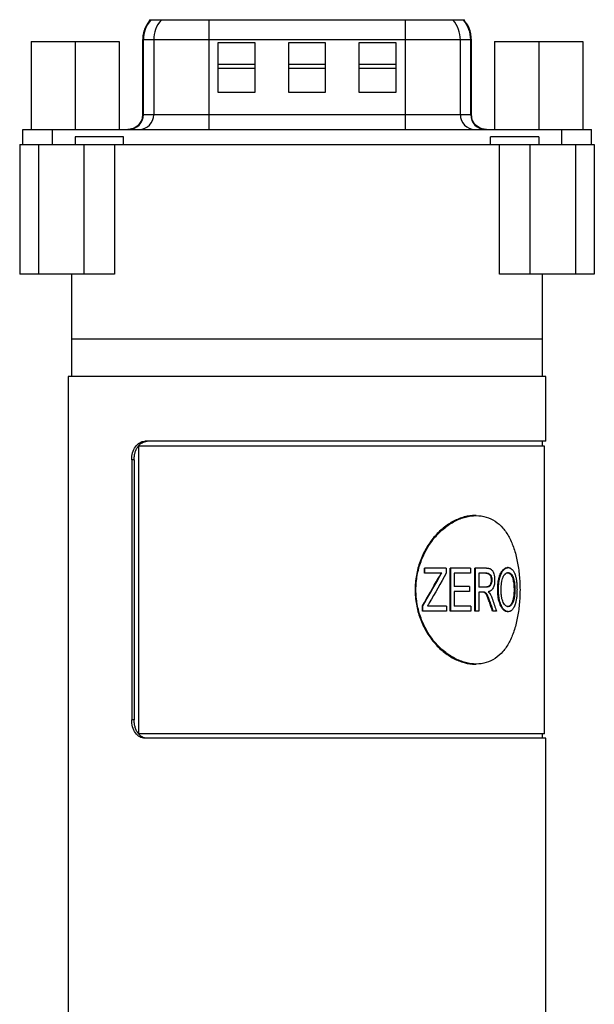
# Model space of a CAD drawing. Header units: inches. Extents: x 3.16 to 12.52, y 1.38 to 9.55.
# Tile 2 of 10: x 3.16 to 3.77, y 4.62 to 5.66. Entities that reach past the tile are written whole.
import ezdxf

# ---------------------------------------------------------------- set-up
doc = ezdxf.new("R2010")
doc.units = ezdxf.units.IN
doc.header["$MEASUREMENT"] = 0

msp = doc.modelspace()

# ---------------------------------------------------------------- linework, layer by layer
at = {"color": 7, "linetype": 'Continuous', "lineweight": 25}
for p, q in [((3.298, 5.661), (3.2972, 5.661)), ((3.309, 5.661), (3.298, 5.661)), ((3.3598, 5.661), (3.309, 5.661)), ((3.3598, 5.661), (3.3598, 5.6399)), ((3.5681, 5.661), (3.3598, 5.661)), ((3.5681, 5.661), (3.5681, 5.6399)), ((3.6189, 5.661), (3.5681, 5.661)), ((3.6299, 5.661), (3.6189, 5.661)), ((3.6307, 5.661), (3.6299, 5.661)), ((3.2893, 5.6399), (3.2893, 5.5606)), ((3.2902, 5.6399), (3.2893, 5.6399)), ((3.3012, 5.6399), (3.2902, 5.6399)), ((3.2902, 5.5606), (3.2902, 5.6399)), ((3.3012, 5.6399), (3.3012, 5.5606)), ((3.3598, 5.6399), (3.3012, 5.6399)), ((3.5681, 5.6399), (3.3598, 5.6399)), ((3.3598, 5.6399), (3.3598, 5.5606)), ((3.5681, 5.6399), (3.5681, 5.5606)), ((3.6266, 5.6399), (3.5681, 5.6399)), ((3.6266, 5.6399), (3.6266, 5.5606)), ((3.6376, 5.6399), (3.6266, 5.6399)), ((3.6376, 5.6399), (3.6376, 5.5606)), ((3.6385, 5.6399), (3.6376, 5.6399)), ((3.6385, 5.5606), (3.6385, 5.6399)), ((3.1711, 5.6384), (3.1711, 5.5449)), ((3.1711, 5.6384), (3.2179, 5.6384)), ((3.2179, 5.6384), (3.2179, 5.5449)), ((3.2179, 5.6384), (3.2646, 5.6384)), ((3.2646, 5.6384), (3.2646, 5.5449)), ((3.4088, 5.6369), (3.3694, 5.6369)), ((3.3694, 5.6369), (3.3694, 5.5846)), ((3.4088, 5.5846), (3.4088, 5.6369)), ((3.4836, 5.6369), (3.4442, 5.6369)), ((3.4442, 5.6369), (3.4442, 5.5846)), ((3.4836, 5.5846), (3.4836, 5.6369)), ((3.5584, 5.6369), (3.519, 5.6369)), ((3.519, 5.6369), (3.519, 5.5846)), ((3.5584, 5.5846), (3.5584, 5.6369)), ((3.6631, 5.6384), (3.6631, 5.5449)), ((3.6631, 5.6384), (3.7099, 5.6384)), ((3.7099, 5.6384), (3.7099, 5.5449)), ((3.7099, 5.6384), (3.7566, 5.6384)), ((3.7566, 5.6384), (3.7566, 5.5449)), ((3.4088, 5.6137), (3.3694, 5.6137)), ((3.3694, 5.6098), (3.4088, 5.6098)), ((3.4836, 5.6137), (3.4442, 5.6137)), ((3.4442, 5.6098), (3.4836, 5.6098)), ((3.5584, 5.6137), (3.519, 5.6137)), ((3.519, 5.6098), (3.5584, 5.6098)), ((3.3694, 5.5846), (3.4088, 5.5846)), ((3.4442, 5.5846), (3.4836, 5.5846)), ((3.519, 5.5846), (3.5584, 5.5846)), ((3.2902, 5.5606), (3.2893, 5.5606)), ((3.3012, 5.5606), (3.2902, 5.5606)), ((3.3598, 5.5606), (3.3012, 5.5606)), ((3.3598, 5.5606), (3.3598, 5.5449)), ((3.5681, 5.5606), (3.3598, 5.5606)), ((3.5681, 5.5606), (3.5681, 5.5449)), ((3.6266, 5.5606), (3.5681, 5.5606)), ((3.6376, 5.5606), (3.6266, 5.5606)), ((3.6385, 5.5606), (3.6376, 5.5606)), ((3.1621, 5.5291), (3.1621, 5.5449)), ((3.1936, 5.5291), (3.1936, 5.5449)), ((3.1936, 5.5449), (3.7343, 5.5449)), ((3.269, 5.537), (3.2179, 5.537)), ((3.2179, 5.537), (3.2179, 5.5291)), ((3.269, 5.5291), (3.269, 5.537)), ((3.71, 5.537), (3.6588, 5.537)), ((3.6588, 5.5291), (3.6588, 5.537)), ((3.71, 5.537), (3.71, 5.5291)), ((3.7343, 5.5291), (3.7343, 5.5449)), ((3.7658, 5.5291), (3.7658, 5.5449)), ((3.1589, 5.5291), (3.1589, 5.3913)), ((3.1589, 5.5291), (3.1789, 5.5291)), ((3.1789, 5.5291), (3.1789, 5.3913)), ((3.1789, 5.5291), (3.2275, 5.5291)), ((3.2275, 5.3913), (3.2275, 5.5291)), ((3.2275, 5.5291), (3.2596, 5.5291)), ((3.2596, 5.5291), (3.2596, 5.3913)), ((3.2596, 5.5291), (3.6681, 5.5291)), ((3.6681, 5.3913), (3.6681, 5.5291)), ((3.6681, 5.5291), (3.7003, 5.5291)), ((3.7003, 5.5291), (3.7003, 5.3913)), ((3.7003, 5.5291), (3.7489, 5.5291)), ((3.7489, 5.5291), (3.7489, 5.3913)), ((3.7489, 5.5291), (3.7689, 5.5291)), ((3.7689, 5.5291), (3.7689, 5.3913)), ((3.1789, 5.3913), (3.1589, 5.3913)), ((3.2275, 5.3913), (3.1789, 5.3913)), ((3.2139, 5.3913), (3.2139, 5.3224)), ((3.2596, 5.3913), (3.2275, 5.3913)), ((3.7003, 5.3913), (3.6681, 5.3913)), ((3.7489, 5.3913), (3.7003, 5.3913)), ((3.7139, 5.3224), (3.7139, 5.3913)), ((3.7689, 5.3913), (3.7489, 5.3913)), ((3.2139, 5.3224), (3.2139, 5.2831)), ((3.7139, 5.3224), (3.2139, 5.3224)), ((3.7139, 5.2831), (3.7139, 5.3224)), ((3.2104, 5.2831), (3.2104, 4.1974)), ((3.7174, 5.2831), (3.2104, 5.2831)), ((3.7174, 5.2142), (3.7174, 5.2831)), ((3.7174, 5.2142), (3.2919, 5.2142)), ((3.7139, 5.2092), (3.7139, 5.2142)), ((3.285, 5.2092), (3.285, 4.9041)), ((3.7159, 5.2092), (3.285, 5.2092)), ((3.7159, 4.9041), (3.7159, 5.2092)), ((3.2778, 5.1945), (3.2778, 4.9189)), ((3.2803, 5.1945), (3.2778, 5.1945)), ((3.2803, 5.1945), (3.2803, 4.9189)), ((3.6435, 5.1354), (3.6421, 5.1354)), ((3.5886, 5.0743), (3.5886, 5.0796)), ((3.589, 5.0796), (3.5886, 5.0796)), ((3.589, 5.0743), (3.589, 5.0796)), ((3.6116, 5.0796), (3.589, 5.0796)), ((3.6116, 5.0796), (3.6116, 5.0743)), ((3.6158, 5.0341), (3.6158, 5.0796)), ((3.6164, 5.0796), (3.6158, 5.0796)), ((3.6164, 5.0341), (3.6164, 5.0796)), ((3.6373, 5.0796), (3.6164, 5.0796)), ((3.6373, 5.0796), (3.6373, 5.0743)), ((3.6422, 5.0341), (3.6422, 5.0796)), ((3.6429, 5.0796), (3.6422, 5.0796)), ((3.6429, 5.0341), (3.6429, 5.0796)), ((3.6544, 5.0796), (3.6429, 5.0796)), ((3.6775, 5.0802), (3.6767, 5.0802)), ((3.589, 5.0743), (3.5886, 5.0743)), ((3.607, 5.0743), (3.589, 5.0743)), ((3.6037, 5.0689), (3.6031, 5.0689)), ((3.6373, 5.0743), (3.6201, 5.0743)), ((3.6201, 5.0743), (3.6201, 5.0601)), ((3.6547, 5.0743), (3.6462, 5.0743)), ((3.6462, 5.0743), (3.6462, 5.0595)), ((3.6594, 5.0671), (3.6601, 5.0671)), ((3.6767, 5.0749), (3.6776, 5.0749)), ((3.6827, 5.0673), (3.6835, 5.0673)), ((3.6364, 5.0601), (3.6201, 5.0601)), ((3.6364, 5.0548), (3.6201, 5.0548)), ((3.6201, 5.0548), (3.6201, 5.0394)), ((3.6364, 5.0601), (3.6364, 5.0548)), ((3.6538, 5.0595), (3.6462, 5.0595)), ((3.6671, 5.0563), (3.6663, 5.0563)), ((3.6837, 5.057), (3.6845, 5.057)), ((3.6504, 5.0542), (3.6462, 5.0542)), ((3.6462, 5.0542), (3.6462, 5.0341)), ((3.5865, 5.0341), (3.5865, 5.0397)), ((3.587, 5.0397), (3.5865, 5.0397)), ((3.587, 5.0341), (3.5865, 5.0341)), ((3.587, 5.0341), (3.587, 5.0397)), ((3.612, 5.0341), (3.587, 5.0341)), ((3.612, 5.0394), (3.5917, 5.0394)), ((3.612, 5.0394), (3.612, 5.0341)), ((3.6164, 5.0341), (3.6158, 5.0341)), ((3.6378, 5.0341), (3.6164, 5.0341)), ((3.6378, 5.0394), (3.6201, 5.0394)), ((3.6378, 5.0394), (3.6378, 5.0341)), ((3.6429, 5.0341), (3.6422, 5.0341)), ((3.6462, 5.0341), (3.6429, 5.0341)), ((3.6582, 5.0439), (3.6575, 5.0439)), ((3.6616, 5.0341), (3.6608, 5.0341)), ((3.665, 5.0341), (3.6616, 5.0341)), ((3.6699, 5.0407), (3.6691, 5.0407)), ((3.6767, 5.0389), (3.6775, 5.0389)), ((3.6775, 5.0335), (3.6767, 5.0335)), ((3.6421, 4.9779), (3.6435, 4.9779)), ((3.2803, 4.9189), (3.2778, 4.9189)), ((3.7159, 4.9041), (3.285, 4.9041)), ((3.7174, 4.8992), (3.2919, 4.8992)), ((3.7139, 4.8992), (3.7139, 4.9041)), ((3.7174, 4.1974), (3.7174, 4.8992))]:
    msp.add_line(p, q, dxfattribs=at)
for centre, radius, start, end in [((3.3228, 5.6399), 0.0326, 139.6356, 180.0565), ((3.3338, 5.6399), 0.0326, 139.6356, 180.0565), ((3.5941, 5.6399), 0.0326, 359.9435, 40.3644), ((3.6051, 5.6399), 0.0326, 359.9435, 40.3644), ((3.2746, 5.5605), 0.0156, 270.4419, 0.4352), ((3.2856, 5.5605), 0.0156, 270.4419, 0.4352), ((3.6423, 5.5605), 0.0156, 179.5648, 269.5581), ((3.6533, 5.5605), 0.0156, 179.5648, 269.5581)]:
    msp.add_arc(centre, radius, start, end, dxfattribs=at)
for points, knots in [([(3.2975, 5.6614), (3.2949, 5.6577), (3.2901, 5.651), (3.2896, 5.643), (3.2893, 5.6394)], [0, 0, 0, 0, 0.56, 1, 1, 1, 1]), ([(3.6385, 5.6394), (3.6381, 5.644), (3.6373, 5.6521), (3.6325, 5.6585), (3.6304, 5.6614)], [0, 0, 0, 0, 0.56, 1, 1, 1, 1]), ([(3.2893, 5.5611), (3.2892, 5.5596), (3.2891, 5.5566), (3.2871, 5.5522), (3.2838, 5.5482), (3.279, 5.5454), (3.2753, 5.5451), (3.2736, 5.5449)], [0, 0, 0, 0, 0.175419, 0.365273, 0.561988, 0.789565, 1, 1, 1, 1]), ([(3.6543, 5.5449), (3.6528, 5.545), (3.6497, 5.5453), (3.6453, 5.5474), (3.6415, 5.5509), (3.6389, 5.5557), (3.6387, 5.5594), (3.6385, 5.5611)], [0, 0, 0, 0, 0.1774, 0.368501, 0.565414, 0.791831, 1, 1, 1, 1]), ([(3.2778, 5.1945), (3.2778, 5.1971), (3.2781, 5.1996), (3.2795, 5.2044), (3.2805, 5.2066), (3.2831, 5.2102), (3.2846, 5.2117), (3.2881, 5.2137), (3.2899, 5.2142), (3.2919, 5.2142)], [0, 0, 0, 0, 0.25, 0.25, 0.5, 0.5, 0.75, 0.75, 1, 1, 1, 1]), ([(3.2803, 5.1945), (3.2803, 5.1951), (3.2804, 5.1964), (3.2806, 5.1983), (3.2809, 5.2002), (3.2815, 5.2026), (3.2825, 5.2055), (3.2842, 5.2085), (3.2863, 5.211), (3.2887, 5.2128), (3.2914, 5.2139), (3.2933, 5.2141), (3.2942, 5.2142)], [0, 0, 0, 0, 0.062884, 0.125117, 0.187306, 0.250061, 0.374921, 0.499738, 0.624603, 0.749417, 0.874253, 1, 1, 1, 1]), ([(3.6421, 5.1354), (3.6421, 5.1354), (3.6386, 5.1359), (3.6308, 5.1342), (3.6195, 5.13), (3.6084, 5.1226), (3.5984, 5.1127), (3.59, 5.1007), (3.5836, 5.087), (3.5796, 5.0721), (3.5782, 5.0567), (3.5796, 5.0412), (3.5836, 5.0264), (3.59, 5.0127), (3.5984, 5.0006), (3.6084, 4.9908), (3.6195, 4.9834), (3.6308, 4.9792), (3.6386, 4.9774), (3.6421, 4.9779), (3.6421, 4.9779)], [0, 0, 0, 0, 0.000019, 0.062521, 0.125022, 0.187521, 0.250018, 0.312515, 0.375011, 0.437488, 0.500001, 0.562495, 0.624991, 0.687487, 0.749984, 0.812482, 0.87498, 0.937481, 0.999983, 1, 1, 1, 1]), ([(3.69, 5.0567), (3.69, 5.0618), (3.6895, 5.0721), (3.6874, 5.087), (3.6838, 5.1007), (3.6787, 5.1127), (3.672, 5.1226), (3.6638, 5.1299), (3.6542, 5.1344), (3.6436, 5.1359), (3.6322, 5.1344), (3.6207, 5.1299), (3.6096, 5.1226), (3.5995, 5.1127), (3.591, 5.1007), (3.5845, 5.087), (3.5805, 5.0721), (3.5791, 5.0567), (3.5805, 5.0412), (3.5845, 5.0264), (3.591, 5.0127), (3.5995, 5.0006), (3.6096, 4.9908), (3.6207, 4.9835), (3.6322, 4.979), (3.6436, 4.9774), (3.6542, 4.979), (3.6638, 4.9835), (3.672, 4.9908), (3.6787, 5.0006), (3.6838, 5.0127), (3.6874, 5.0264), (3.6895, 5.0412), (3.69, 5.0515), (3.69, 5.0567)], [0, 0, 0, 0, 0.031123, 0.062281, 0.093458, 0.124685, 0.155959, 0.187278, 0.218631, 0.250001, 0.281373, 0.312726, 0.344044, 0.375318, 0.406544, 0.437726, 0.468874, 0.500004, 0.531133, 0.562281, 0.593463, 0.624689, 0.655963, 0.687281, 0.718634, 0.750006, 0.781377, 0.812729, 0.844047, 0.875322, 0.906549, 0.937726, 0.968887, 1, 1, 1, 1]), ([(3.6544, 5.0796), (3.6552, 5.0796), (3.6558, 5.0796), (3.6567, 5.0795), (3.6569, 5.0794), (3.6573, 5.0793), (3.6574, 5.0793), (3.6576, 5.0793), (3.6577, 5.0792), (3.6578, 5.0792), (3.6578, 5.0792), (3.6578, 5.0792), (3.6579, 5.0792), (3.6582, 5.0791), (3.6585, 5.0789), (3.6589, 5.0787), (3.6591, 5.0787), (3.6592, 5.0785), (3.6593, 5.0785), (3.6594, 5.0784), (3.6595, 5.0784), (3.6598, 5.0781), (3.66, 5.0779), (3.6603, 5.0775), (3.6605, 5.0774), (3.6607, 5.0771), (3.6608, 5.0769), (3.6611, 5.0765), (3.6612, 5.0762), (3.6615, 5.0756), (3.6616, 5.0755), (3.6617, 5.0751), (3.6618, 5.0749), (3.6622, 5.0739), (3.6624, 5.0731), (3.6627, 5.0719), (3.6628, 5.0715), (3.6629, 5.0708), (3.6629, 5.0706), (3.6629, 5.0703), (3.663, 5.0702), (3.663, 5.07), (3.663, 5.0699), (3.663, 5.0698), (3.663, 5.0698), (3.6631, 5.0691), (3.6631, 5.0682), (3.6631, 5.0671)], [0, 0, 0, 0, 0.125, 0.125, 0.1875, 0.1875, 0.21875, 0.21875, 0.234375, 0.234375, 0.242188, 0.242188, 0.25, 0.25, 0.3125, 0.3125, 0.34375, 0.34375, 0.359375, 0.359375, 0.375, 0.375, 0.4375, 0.4375, 0.46875, 0.46875, 0.5, 0.5, 0.5625, 0.5625, 0.59375, 0.59375, 0.625, 0.625, 0.75, 0.75, 0.8125, 0.8125, 0.84375, 0.84375, 0.859375, 0.859375, 0.867188, 0.867188, 0.875, 0.875, 1, 1, 1, 1]), ([(3.6663, 5.0563), (3.6664, 5.0577), (3.6664, 5.0605), (3.6668, 5.0647), (3.6675, 5.0688), (3.6687, 5.0727), (3.6705, 5.0762), (3.6726, 5.0787), (3.6744, 5.0798), (3.6757, 5.0802), (3.6764, 5.0802), (3.6767, 5.0802)], [0, 0, 0, 0, 0.125174, 0.250305, 0.380411, 0.500375, 0.643288, 0.785671, 0.892798, 0.946292, 1, 1, 1, 1]), ([(3.6671, 5.0563), (3.6671, 5.0572), (3.6671, 5.058), (3.6672, 5.059), (3.6672, 5.0594), (3.6672, 5.0598), (3.6672, 5.0599), (3.6672, 5.0602), (3.6672, 5.0602), (3.6672, 5.0603), (3.6672, 5.0604), (3.6672, 5.0604), (3.6672, 5.0604), (3.6673, 5.0612), (3.6673, 5.0619), (3.6674, 5.0629), (3.6675, 5.0633), (3.6675, 5.0638), (3.6675, 5.064), (3.6676, 5.0643), (3.6676, 5.0644), (3.6678, 5.0661), (3.6681, 5.0675), (3.6685, 5.0695), (3.6687, 5.0701), (3.669, 5.071), (3.6691, 5.0713), (3.6692, 5.0717), (3.6693, 5.0718), (3.6694, 5.0721), (3.6694, 5.0722), (3.67, 5.0736), (3.6705, 5.0747), (3.6714, 5.0761), (3.6717, 5.0766), (3.6724, 5.0774), (3.6727, 5.0778), (3.6737, 5.0788), (3.6744, 5.0794), (3.6756, 5.0799), (3.676, 5.08), (3.6764, 5.0801), (3.6765, 5.0801), (3.6766, 5.0801), (3.6766, 5.0801), (3.6767, 5.0802), (3.6768, 5.0802), (3.6771, 5.0802), (3.6773, 5.0802), (3.6775, 5.0802)], [0, 0, 0, 0, 0.0625, 0.0625, 0.09375, 0.09375, 0.109375, 0.109375, 0.117188, 0.117188, 0.121094, 0.121094, 0.125, 0.125, 0.1875, 0.1875, 0.21875, 0.21875, 0.234375, 0.234375, 0.25, 0.25, 0.375, 0.375, 0.4375, 0.4375, 0.46875, 0.46875, 0.484375, 0.484375, 0.5, 0.5, 0.625, 0.625, 0.6875, 0.6875, 0.75, 0.75, 0.875, 0.875, 0.9375, 0.9375, 0.945312, 0.945312, 0.953125, 0.953125, 0.96875, 0.96875, 1, 1, 1, 1]), ([(3.6775, 5.0802), (3.6778, 5.0802), (3.678, 5.0802), (3.6783, 5.0802), (3.6784, 5.0802), (3.6785, 5.0801), (3.6785, 5.0801), (3.6786, 5.0801), (3.6786, 5.0801), (3.6786, 5.0801), (3.6786, 5.0801), (3.6789, 5.0801), (3.6791, 5.08), (3.6793, 5.0799), (3.6794, 5.0799), (3.6796, 5.0798), (3.6797, 5.0798), (3.6805, 5.0794), (3.6811, 5.0789), (3.6824, 5.0775), (3.683, 5.0767), (3.6837, 5.0753), (3.684, 5.0748), (3.6843, 5.074), (3.6844, 5.0737), (3.6846, 5.0733), (3.6846, 5.0732), (3.6847, 5.0729), (3.6848, 5.0727), (3.6852, 5.0715), (3.6855, 5.0703), (3.6859, 5.0684), (3.686, 5.0677), (3.6862, 5.0667), (3.6862, 5.0664), (3.6863, 5.0659), (3.6863, 5.0657), (3.6864, 5.0654), (3.6864, 5.0652), (3.6865, 5.0644), (3.6866, 5.0637), (3.6866, 5.0627), (3.6867, 5.0624), (3.6867, 5.0619), (3.6867, 5.0617), (3.6867, 5.0613), (3.6867, 5.0611), (3.6868, 5.0606), (3.6868, 5.0603), (3.6868, 5.0598), (3.6868, 5.0596), (3.6868, 5.0593), (3.6868, 5.0592), (3.6868, 5.0591), (3.6868, 5.0591), (3.6868, 5.059), (3.6868, 5.0589), (3.6868, 5.0584), (3.6868, 5.0577), (3.6869, 5.0568)], [0, 0, 0, 0, 0.03125, 0.03125, 0.046875, 0.046875, 0.054688, 0.054688, 0.058594, 0.058594, 0.0625, 0.0625, 0.09375, 0.09375, 0.109375, 0.109375, 0.125, 0.125, 0.25, 0.25, 0.375, 0.375, 0.4375, 0.4375, 0.46875, 0.46875, 0.484375, 0.484375, 0.5, 0.5, 0.625, 0.625, 0.6875, 0.6875, 0.71875, 0.71875, 0.734375, 0.734375, 0.75, 0.75, 0.8125, 0.8125, 0.84375, 0.84375, 0.859375, 0.859375, 0.875, 0.875, 0.90625, 0.90625, 0.921875, 0.921875, 0.929688, 0.929688, 0.933594, 0.933594, 0.9375, 0.9375, 1, 1, 1, 1]), ([(3.6031, 5.0689), (3.6037, 5.0698), (3.6047, 5.0717), (3.6059, 5.0734), (3.6064, 5.0743)], [0, 0, 0, 0, 0.50238, 1, 1, 1, 1]), ([(3.6037, 5.0689), (3.6042, 5.0699), (3.6048, 5.0708), (3.6056, 5.0721), (3.6058, 5.0725), (3.6063, 5.0734), (3.6066, 5.0738), (3.607, 5.0743)], [0, 0, 0, 0, 0.5, 0.5, 0.75, 0.75, 1, 1, 1, 1]), ([(3.6594, 5.0671), (3.6594, 5.0667), (3.6593, 5.066), (3.6592, 5.0647), (3.6588, 5.0629), (3.6575, 5.0607), (3.6558, 5.0598), (3.6543, 5.0596), (3.6535, 5.0596), (3.6531, 5.0595)], [0, 0, 0, 0, 0.078693, 0.143671, 0.285417, 0.499998, 0.748934, 0.874441, 1, 1, 1, 1]), ([(3.6601, 5.0671), (3.6601, 5.0667), (3.6601, 5.0664), (3.6601, 5.066), (3.6601, 5.0658), (3.6601, 5.0657), (3.6601, 5.0656), (3.66, 5.0655), (3.66, 5.0654), (3.6599, 5.0648), (3.6598, 5.0642), (3.6595, 5.0632), (3.6593, 5.0627), (3.6588, 5.0618), (3.6586, 5.0614), (3.6582, 5.0609), (3.6581, 5.0609), (3.658, 5.0607), (3.6579, 5.0607), (3.6577, 5.0605), (3.6575, 5.0604), (3.657, 5.0601), (3.6566, 5.0599), (3.6561, 5.0598), (3.6561, 5.0598), (3.656, 5.0597), (3.6559, 5.0597), (3.6558, 5.0597), (3.6557, 5.0597), (3.6554, 5.0596), (3.6552, 5.0596), (3.655, 5.0596), (3.655, 5.0596), (3.6549, 5.0596), (3.6549, 5.0596), (3.6549, 5.0596), (3.6548, 5.0596), (3.6547, 5.0596), (3.6546, 5.0596), (3.6543, 5.0596), (3.6541, 5.0595), (3.6538, 5.0595)], [0, 0, 0, 0, 0.0625, 0.0625, 0.09375, 0.09375, 0.109375, 0.109375, 0.125, 0.125, 0.25, 0.25, 0.375, 0.375, 0.5, 0.5, 0.53125, 0.53125, 0.5625, 0.5625, 0.625, 0.625, 0.75, 0.75, 0.765625, 0.765625, 0.78125, 0.78125, 0.8125, 0.8125, 0.875, 0.875, 0.882812, 0.882812, 0.890625, 0.890625, 0.90625, 0.90625, 0.9375, 0.9375, 1, 1, 1, 1]), ([(3.6539, 5.0743), (3.6543, 5.0743), (3.655, 5.0743), (3.656, 5.074), (3.657, 5.0735), (3.6581, 5.0724), (3.659, 5.0707), (3.6593, 5.0686), (3.6594, 5.0676), (3.6594, 5.0671)], [0, 0, 0, 0, 0.125393, 0.250765, 0.379187, 0.501229, 0.749453, 0.874662, 1, 1, 1, 1]), ([(3.6547, 5.0743), (3.6551, 5.0743), (3.6555, 5.0743), (3.6557, 5.0742), (3.6558, 5.0742), (3.6559, 5.0742), (3.6559, 5.0742), (3.656, 5.0742), (3.6561, 5.0742), (3.6564, 5.0741), (3.6565, 5.074), (3.6571, 5.0738), (3.6574, 5.0737), (3.658, 5.0732), (3.6583, 5.073), (3.6587, 5.0725), (3.6588, 5.0723), (3.6591, 5.0719), (3.6592, 5.0717), (3.6595, 5.0711), (3.6596, 5.0706), (3.6598, 5.0699), (3.6599, 5.0697), (3.66, 5.0692), (3.66, 5.0689), (3.6601, 5.0686), (3.6601, 5.0685), (3.6601, 5.0684), (3.6601, 5.0684), (3.6601, 5.0682), (3.6601, 5.0681), (3.6601, 5.0677), (3.6601, 5.0674), (3.6601, 5.0671)], [0, 0, 0, 0, 0.125, 0.125, 0.140625, 0.140625, 0.15625, 0.15625, 0.1875, 0.1875, 0.25, 0.25, 0.375, 0.375, 0.5, 0.5, 0.5625, 0.5625, 0.625, 0.625, 0.75, 0.75, 0.8125, 0.8125, 0.875, 0.875, 0.890625, 0.890625, 0.90625, 0.90625, 0.9375, 0.9375, 1, 1, 1, 1]), ([(3.6631, 5.0671), (3.6631, 5.0666), (3.6631, 5.0662), (3.6631, 5.0656), (3.6631, 5.0654), (3.6631, 5.0652), (3.6631, 5.0651), (3.663, 5.065), (3.663, 5.065), (3.663, 5.0649), (3.663, 5.0649), (3.663, 5.0644), (3.663, 5.0641), (3.6629, 5.0635), (3.6629, 5.0633), (3.6628, 5.063), (3.6628, 5.0628), (3.6626, 5.0618), (3.6624, 5.0611), (3.662, 5.0598), (3.6617, 5.0592), (3.6611, 5.0581), (3.6608, 5.0575), (3.6602, 5.0569), (3.66, 5.0566), (3.6597, 5.0563), (3.6596, 5.0562), (3.6593, 5.056), (3.6592, 5.0559), (3.6589, 5.0557), (3.6587, 5.0555), (3.6582, 5.0553), (3.658, 5.0551), (3.6576, 5.055), (3.6575, 5.0549), (3.6573, 5.0548), (3.6573, 5.0548), (3.6571, 5.0548), (3.6571, 5.0548), (3.6569, 5.0547), (3.6566, 5.0546), (3.6563, 5.0545)], [0, 0, 0, 0, 0.0625, 0.0625, 0.09375, 0.09375, 0.109375, 0.109375, 0.117188, 0.117188, 0.125, 0.125, 0.1875, 0.1875, 0.21875, 0.21875, 0.25, 0.25, 0.375, 0.375, 0.5, 0.5, 0.625, 0.625, 0.6875, 0.6875, 0.71875, 0.71875, 0.75, 0.75, 0.8125, 0.8125, 0.875, 0.875, 0.90625, 0.90625, 0.921875, 0.921875, 0.9375, 0.9375, 1, 1, 1, 1]), ([(3.67, 5.0562), (3.67, 5.0576), (3.67, 5.0587), (3.67, 5.0595), (3.67, 5.0595), (3.67, 5.0596), (3.67, 5.0596), (3.67, 5.0597), (3.67, 5.0598), (3.6701, 5.06), (3.6701, 5.0602), (3.6701, 5.0606), (3.6701, 5.0609), (3.6702, 5.0617), (3.6702, 5.0622), (3.6703, 5.0627), (3.6703, 5.0628), (3.6703, 5.0629), (3.6703, 5.063), (3.6703, 5.0632), (3.6703, 5.0634), (3.6704, 5.0638), (3.6704, 5.0641), (3.6706, 5.0649), (3.6707, 5.0654), (3.671, 5.0669), (3.6712, 5.0679), (3.6717, 5.0692), (3.6718, 5.0696), (3.6722, 5.0705), (3.6724, 5.0709), (3.6731, 5.0721), (3.6736, 5.0728), (3.6742, 5.0734), (3.6744, 5.0736), (3.6746, 5.0738), (3.6748, 5.0739), (3.6752, 5.0742), (3.6755, 5.0744), (3.6761, 5.0747), (3.6764, 5.0747), (3.6767, 5.0748), (3.6767, 5.0748), (3.6768, 5.0748), (3.6768, 5.0748), (3.6769, 5.0748), (3.677, 5.0749), (3.6772, 5.0749), (3.6774, 5.0749), (3.6776, 5.0749)], [0, 0, 0, 0, 0.125, 0.125, 0.128906, 0.128906, 0.132812, 0.132812, 0.140625, 0.140625, 0.15625, 0.15625, 0.1875, 0.1875, 0.25, 0.25, 0.257812, 0.257812, 0.265625, 0.265625, 0.28125, 0.28125, 0.3125, 0.3125, 0.375, 0.375, 0.5, 0.5, 0.5625, 0.5625, 0.625, 0.625, 0.75, 0.75, 0.78125, 0.78125, 0.8125, 0.8125, 0.875, 0.875, 0.9375, 0.9375, 0.945312, 0.945312, 0.953125, 0.953125, 0.96875, 0.96875, 1, 1, 1, 1]), ([(3.6767, 5.0749), (3.6771, 5.0749), (3.6777, 5.0748), (3.679, 5.0743), (3.6804, 5.0729), (3.6816, 5.0708), (3.6823, 5.0689), (3.6825, 5.0678), (3.6827, 5.0673)], [0, 0, 0, 0, 0.125218, 0.250334, 0.499961, 0.749627, 0.874772, 1, 1, 1, 1]), ([(3.6776, 5.0749), (3.678, 5.0749), (3.6783, 5.0748), (3.6786, 5.0748), (3.6786, 5.0748), (3.6786, 5.0747), (3.6786, 5.0747), (3.6787, 5.0747), (3.6787, 5.0747), (3.6789, 5.0747), (3.6789, 5.0746), (3.6792, 5.0745), (3.6793, 5.0745), (3.6796, 5.0743), (3.6798, 5.0742), (3.6801, 5.074), (3.6802, 5.0738), (3.6806, 5.0734), (3.6809, 5.0731), (3.6813, 5.0726), (3.6814, 5.0724), (3.6817, 5.072), (3.6818, 5.0718), (3.6822, 5.0712), (3.6824, 5.0708), (3.6827, 5.0701), (3.6828, 5.0698), (3.6829, 5.0693), (3.683, 5.0691), (3.6831, 5.0688), (3.6831, 5.0688), (3.6831, 5.0687), (3.6832, 5.0686), (3.6832, 5.0685), (3.6832, 5.0683), (3.6833, 5.0679), (3.6834, 5.0676), (3.6835, 5.0673)], [0, 0, 0, 0, 0.125, 0.125, 0.132812, 0.132812, 0.140625, 0.140625, 0.15625, 0.15625, 0.1875, 0.1875, 0.25, 0.25, 0.3125, 0.3125, 0.375, 0.375, 0.5, 0.5, 0.5625, 0.5625, 0.625, 0.625, 0.75, 0.75, 0.8125, 0.8125, 0.875, 0.875, 0.890625, 0.890625, 0.90625, 0.90625, 0.9375, 0.9375, 1, 1, 1, 1]), ([(3.6827, 5.0673), (3.6828, 5.0664), (3.6832, 5.0648), (3.6835, 5.0622), (3.6836, 5.0596), (3.6837, 5.0579), (3.6837, 5.057)], [0, 0, 0, 0, 0.249964, 0.499969, 0.749982, 1, 1, 1, 1]), ([(3.6835, 5.0673), (3.6837, 5.0662), (3.6839, 5.0654), (3.684, 5.0647), (3.684, 5.0647), (3.684, 5.0646), (3.684, 5.0645), (3.684, 5.0643), (3.6841, 5.0642), (3.6841, 5.0639), (3.6841, 5.0637), (3.6842, 5.063), (3.6842, 5.0626), (3.6844, 5.0614), (3.6844, 5.0605), (3.6845, 5.0595), (3.6845, 5.0595), (3.6845, 5.0594), (3.6845, 5.0594), (3.6845, 5.0592), (3.6845, 5.0592), (3.6845, 5.0589), (3.6845, 5.0587), (3.6845, 5.058), (3.6845, 5.0575), (3.6845, 5.057)], [0, 0, 0, 0, 0.25, 0.25, 0.265625, 0.265625, 0.28125, 0.28125, 0.3125, 0.3125, 0.375, 0.375, 0.5, 0.5, 0.75, 0.75, 0.765625, 0.765625, 0.78125, 0.78125, 0.8125, 0.8125, 0.875, 0.875, 1, 1, 1, 1]), ([(3.6563, 5.0545), (3.6565, 5.0543), (3.6567, 5.0542), (3.657, 5.0539), (3.657, 5.0538), (3.6572, 5.0537), (3.6572, 5.0537), (3.6572, 5.0537), (3.6573, 5.0536), (3.6573, 5.0536), (3.6573, 5.0536), (3.6574, 5.0535), (3.6575, 5.0534), (3.6576, 5.0532), (3.6577, 5.0532), (3.6577, 5.0531), (3.6578, 5.0531), (3.6579, 5.0529), (3.658, 5.0527), (3.6582, 5.0524)], [0, 0, 0, 0, 0.25, 0.25, 0.375, 0.375, 0.4375, 0.4375, 0.46875, 0.46875, 0.5, 0.5, 0.625, 0.625, 0.6875, 0.6875, 0.75, 0.75, 1, 1, 1, 1]), ([(3.6691, 5.0407), (3.6689, 5.0412), (3.6684, 5.0424), (3.6676, 5.0448), (3.6669, 5.0481), (3.6665, 5.0515), (3.6664, 5.0542), (3.6663, 5.0556), (3.6663, 5.0563)], [0, 0, 0, 0, 0.125062, 0.250098, 0.49996, 0.749872, 0.874926, 1, 1, 1, 1]), ([(3.6699, 5.0407), (3.6697, 5.0411), (3.6696, 5.0414), (3.6694, 5.0418), (3.6694, 5.042), (3.6693, 5.0421), (3.6693, 5.0422), (3.6693, 5.0423), (3.6693, 5.0423), (3.6692, 5.0424), (3.6692, 5.0424), (3.6691, 5.0427), (3.669, 5.043), (3.6689, 5.0434), (3.6688, 5.0436), (3.6687, 5.0439), (3.6687, 5.0441), (3.6685, 5.0448), (3.6683, 5.0455), (3.6681, 5.0464), (3.668, 5.0468), (3.6679, 5.0474), (3.6678, 5.0478), (3.6675, 5.0494), (3.6674, 5.0508), (3.6673, 5.0525), (3.6672, 5.0528), (3.6672, 5.0534), (3.6672, 5.0535), (3.6672, 5.0538), (3.6672, 5.0539), (3.6672, 5.054), (3.6672, 5.054), (3.6672, 5.0541), (3.6672, 5.0542), (3.6671, 5.0547), (3.6671, 5.0554), (3.6671, 5.0563)], [0, 0, 0, 0, 0.0625, 0.0625, 0.09375, 0.09375, 0.109375, 0.109375, 0.117188, 0.117188, 0.125, 0.125, 0.1875, 0.1875, 0.21875, 0.21875, 0.25, 0.25, 0.375, 0.375, 0.4375, 0.4375, 0.5, 0.5, 0.75, 0.75, 0.8125, 0.8125, 0.84375, 0.84375, 0.859375, 0.859375, 0.867188, 0.867188, 0.875, 0.875, 1, 1, 1, 1]), ([(3.6775, 5.0389), (3.6773, 5.0389), (3.6772, 5.0389), (3.677, 5.0389), (3.6769, 5.0389), (3.6768, 5.0389), (3.6768, 5.0389), (3.6767, 5.0389), (3.6767, 5.0389), (3.6764, 5.039), (3.6761, 5.0391), (3.6753, 5.0395), (3.6747, 5.0399), (3.6738, 5.0409), (3.6733, 5.0415), (3.6724, 5.0429), (3.672, 5.0437), (3.6714, 5.0454), (3.6711, 5.0463), (3.6708, 5.0473), (3.6708, 5.0474), (3.6708, 5.0477), (3.6707, 5.0478), (3.6707, 5.0481), (3.6706, 5.0484), (3.6705, 5.0491), (3.6704, 5.0496), (3.6703, 5.0503), (3.6703, 5.0504), (3.6703, 5.0506), (3.6703, 5.0507), (3.6702, 5.0511), (3.6702, 5.0514), (3.6701, 5.0521), (3.6701, 5.0526), (3.67, 5.0532), (3.67, 5.0532), (3.67, 5.0533), (3.67, 5.0534), (3.67, 5.0535), (3.67, 5.0536), (3.67, 5.054), (3.67, 5.0542), (3.67, 5.055), (3.67, 5.0555), (3.67, 5.0562)], [0, 0, 0, 0, 0.03125, 0.03125, 0.046875, 0.046875, 0.054688, 0.054688, 0.0625, 0.0625, 0.125, 0.125, 0.25, 0.25, 0.375, 0.375, 0.5, 0.5, 0.625, 0.625, 0.640625, 0.640625, 0.65625, 0.65625, 0.6875, 0.6875, 0.75, 0.75, 0.765625, 0.765625, 0.78125, 0.78125, 0.8125, 0.8125, 0.875, 0.875, 0.882812, 0.882812, 0.890625, 0.890625, 0.90625, 0.90625, 0.9375, 0.9375, 1, 1, 1, 1]), ([(3.6837, 5.057), (3.6837, 5.0559), (3.6836, 5.0538), (3.6833, 5.0497), (3.6824, 5.0446), (3.6805, 5.0407), (3.6787, 5.0393), (3.6776, 5.0389), (3.677, 5.0389), (3.6767, 5.0389)], [0, 0, 0, 0, 0.125487, 0.250951, 0.500624, 0.75019, 0.874495, 0.934902, 1, 1, 1, 1]), ([(3.6845, 5.057), (3.6845, 5.0556), (3.6845, 5.0546), (3.6844, 5.0538), (3.6844, 5.0537), (3.6844, 5.0537), (3.6844, 5.0536), (3.6844, 5.0535), (3.6844, 5.0535), (3.6844, 5.0532), (3.6844, 5.0531), (3.6844, 5.0527), (3.6844, 5.0524), (3.6843, 5.0516), (3.6843, 5.0512), (3.6842, 5.0506), (3.6842, 5.0505), (3.6842, 5.0504), (3.6842, 5.0503), (3.6842, 5.0501), (3.6841, 5.05), (3.6841, 5.0496), (3.6841, 5.0493), (3.6839, 5.0485), (3.6839, 5.048), (3.6836, 5.0465), (3.6833, 5.0456), (3.683, 5.0447), (3.683, 5.0446), (3.6829, 5.0444), (3.6829, 5.0443), (3.6828, 5.0439), (3.6827, 5.0437), (3.6824, 5.0431), (3.6822, 5.0427), (3.6819, 5.042), (3.6816, 5.0416), (3.6812, 5.041), (3.681, 5.0407), (3.6803, 5.0399), (3.6798, 5.0395), (3.6791, 5.0392), (3.6789, 5.0391), (3.6787, 5.039), (3.6786, 5.039), (3.6785, 5.039), (3.6785, 5.039), (3.6785, 5.039), (3.6784, 5.039), (3.6782, 5.0389), (3.6779, 5.0389), (3.6775, 5.0389)], [0, 0, 0, 0, 0.125, 0.125, 0.128906, 0.128906, 0.132812, 0.132812, 0.140625, 0.140625, 0.15625, 0.15625, 0.1875, 0.1875, 0.25, 0.25, 0.257812, 0.257812, 0.265625, 0.265625, 0.28125, 0.28125, 0.3125, 0.3125, 0.375, 0.375, 0.5, 0.5, 0.515625, 0.515625, 0.53125, 0.53125, 0.5625, 0.5625, 0.625, 0.625, 0.6875, 0.6875, 0.75, 0.75, 0.875, 0.875, 0.90625, 0.90625, 0.921875, 0.921875, 0.929688, 0.929688, 0.9375, 0.9375, 1, 1, 1, 1]), ([(3.6869, 5.0568), (3.6868, 5.0564), (3.6868, 5.0559), (3.6868, 5.0554), (3.6868, 5.0552), (3.6868, 5.055), (3.6868, 5.0549), (3.6868, 5.0548), (3.6868, 5.0548), (3.6868, 5.0547), (3.6868, 5.0547), (3.6868, 5.0543), (3.6868, 5.0539), (3.6868, 5.0532), (3.6868, 5.0529), (3.6867, 5.0511), (3.6865, 5.0497), (3.6863, 5.0476), (3.6862, 5.0469), (3.686, 5.0459), (3.6859, 5.0455), (3.6858, 5.0449), (3.6857, 5.0446), (3.6856, 5.0439), (3.6855, 5.0435), (3.6854, 5.043), (3.6853, 5.0429), (3.6853, 5.0427), (3.6852, 5.0426), (3.6852, 5.0425), (3.6852, 5.0424), (3.6852, 5.0424), (3.6852, 5.0423), (3.685, 5.0419), (3.6848, 5.0413), (3.6846, 5.0405)], [0, 0, 0, 0, 0.0625, 0.0625, 0.09375, 0.09375, 0.109375, 0.109375, 0.117188, 0.117188, 0.125, 0.125, 0.1875, 0.1875, 0.25, 0.25, 0.5, 0.5, 0.625, 0.625, 0.6875, 0.6875, 0.75, 0.75, 0.8125, 0.8125, 0.84375, 0.84375, 0.859375, 0.859375, 0.867188, 0.867188, 0.875, 0.875, 1, 1, 1, 1]), ([(3.6575, 5.0439), (3.6569, 5.0454), (3.6561, 5.0478), (3.6548, 5.0508), (3.6537, 5.0526), (3.6525, 5.0537), (3.6511, 5.0542), (3.6502, 5.0542), (3.6497, 5.0542)], [0, 0, 0, 0, 0.308733, 0.50037, 0.637632, 0.750112, 0.874927, 1, 1, 1, 1]), ([(3.6582, 5.0439), (3.6576, 5.0457), (3.657, 5.0472), (3.6563, 5.049), (3.6561, 5.0495), (3.6558, 5.0501), (3.6557, 5.0503), (3.6556, 5.0506), (3.6555, 5.0507), (3.6555, 5.0508), (3.6554, 5.0509), (3.6554, 5.0509), (3.6554, 5.0509), (3.6554, 5.051), (3.6554, 5.051), (3.6554, 5.051), (3.6554, 5.051), (3.655, 5.0517), (3.6546, 5.0522), (3.6541, 5.0528), (3.6539, 5.053), (3.6536, 5.0534), (3.6534, 5.0535), (3.653, 5.0537), (3.6528, 5.0538), (3.6525, 5.0539), (3.6524, 5.054), (3.6522, 5.054), (3.6521, 5.0541), (3.652, 5.0541), (3.652, 5.0541), (3.6519, 5.0541), (3.6519, 5.0541), (3.6515, 5.0542), (3.651, 5.0542), (3.6504, 5.0542)], [0, 0, 0, 0, 0.25, 0.25, 0.375, 0.375, 0.4375, 0.4375, 0.46875, 0.46875, 0.484375, 0.484375, 0.492188, 0.492188, 0.496094, 0.496094, 0.5, 0.5, 0.625, 0.625, 0.6875, 0.6875, 0.75, 0.75, 0.8125, 0.8125, 0.84375, 0.84375, 0.859375, 0.859375, 0.867188, 0.867188, 0.875, 0.875, 1, 1, 1, 1]), ([(3.6582, 5.0524), (3.6584, 5.0521), (3.6585, 5.0518), (3.6587, 5.0515), (3.6588, 5.0514), (3.6588, 5.0512), (3.6589, 5.0512), (3.6589, 5.0511), (3.6589, 5.0511), (3.6592, 5.0506), (3.6594, 5.0501), (3.6597, 5.0493), (3.6598, 5.0491), (3.66, 5.0487), (3.66, 5.0486), (3.6601, 5.0484), (3.6601, 5.0483), (3.6602, 5.0482), (3.6602, 5.0481), (3.6604, 5.0478), (3.6605, 5.0473), (3.6608, 5.0466)], [0, 0, 0, 0, 0.125, 0.125, 0.1875, 0.1875, 0.21875, 0.21875, 0.25, 0.25, 0.5, 0.5, 0.625, 0.625, 0.6875, 0.6875, 0.71875, 0.71875, 0.75, 0.75, 1, 1, 1, 1]), ([(3.6767, 5.0335), (3.6763, 5.0336), (3.6756, 5.0336), (3.6742, 5.034), (3.6724, 5.0352), (3.6709, 5.0372), (3.6698, 5.0391), (3.6693, 5.0401), (3.6691, 5.0407)], [0, 0, 0, 0, 0.125171, 0.250274, 0.499962, 0.749699, 0.874822, 1, 1, 1, 1]), ([(3.6775, 5.0335), (3.6773, 5.0336), (3.6771, 5.0336), (3.6768, 5.0336), (3.6767, 5.0336), (3.6766, 5.0336), (3.6766, 5.0336), (3.6765, 5.0336), (3.6765, 5.0336), (3.6765, 5.0336), (3.6765, 5.0336), (3.6761, 5.0337), (3.6757, 5.0338), (3.675, 5.0341), (3.6746, 5.0343), (3.6739, 5.0348), (3.6736, 5.0351), (3.6729, 5.0357), (3.6726, 5.036), (3.672, 5.0368), (3.6717, 5.0372), (3.6713, 5.0379), (3.6711, 5.0382), (3.6709, 5.0385), (3.6709, 5.0386), (3.6708, 5.0388), (3.6707, 5.0389), (3.6707, 5.039), (3.6707, 5.039), (3.6706, 5.0391), (3.6706, 5.0391), (3.6704, 5.0395), (3.6702, 5.04), (3.6699, 5.0407)], [0, 0, 0, 0, 0.0625, 0.0625, 0.09375, 0.09375, 0.109375, 0.109375, 0.117188, 0.117188, 0.125, 0.125, 0.25, 0.25, 0.375, 0.375, 0.5, 0.5, 0.625, 0.625, 0.75, 0.75, 0.8125, 0.8125, 0.84375, 0.84375, 0.859375, 0.859375, 0.867188, 0.867188, 0.875, 0.875, 1, 1, 1, 1]), ([(3.6846, 5.0405), (3.6844, 5.0401), (3.6843, 5.0398), (3.6841, 5.0395), (3.6841, 5.0394), (3.684, 5.0392), (3.684, 5.0391), (3.684, 5.0391), (3.684, 5.0391), (3.684, 5.039), (3.6839, 5.039), (3.6838, 5.0387), (3.6837, 5.0385), (3.6835, 5.038), (3.6834, 5.0378), (3.6827, 5.0367), (3.6822, 5.0359), (3.6813, 5.035), (3.681, 5.0348), (3.6803, 5.0343), (3.68, 5.0341), (3.6795, 5.0339), (3.6793, 5.0338), (3.679, 5.0337), (3.6789, 5.0337), (3.6788, 5.0337), (3.6788, 5.0337), (3.6787, 5.0337), (3.6787, 5.0337), (3.6786, 5.0336), (3.6786, 5.0336), (3.6784, 5.0336), (3.678, 5.0336), (3.6775, 5.0335)], [0, 0, 0, 0, 0.0625, 0.0625, 0.09375, 0.09375, 0.109375, 0.109375, 0.117188, 0.117188, 0.125, 0.125, 0.1875, 0.1875, 0.25, 0.25, 0.5, 0.5, 0.625, 0.625, 0.75, 0.75, 0.8125, 0.8125, 0.84375, 0.84375, 0.859375, 0.859375, 0.867188, 0.867188, 0.875, 0.875, 1, 1, 1, 1]), ([(3.2919, 4.8992), (3.2899, 4.8992), (3.2881, 4.8997), (3.2846, 4.9017), (3.2831, 4.9031), (3.2805, 4.9068), (3.2795, 4.9089), (3.2781, 4.9138), (3.2778, 4.9163), (3.2778, 4.9189)], [0, 0, 0, 0, 0.25, 0.25, 0.5, 0.5, 0.75, 0.75, 1, 1, 1, 1]), ([(3.2942, 4.8992), (3.2938, 4.8992), (3.2928, 4.8993), (3.2914, 4.8996), (3.2901, 4.9), (3.2884, 4.9009), (3.2863, 4.9024), (3.2842, 4.9049), (3.2825, 4.9079), (3.2813, 4.9113), (3.2805, 4.915), (3.2804, 4.9176), (3.2803, 4.9189)], [0, 0, 0, 0, 0.06286, 0.125085, 0.187284, 0.250067, 0.374929, 0.499747, 0.624611, 0.749422, 0.874255, 1, 1, 1, 1])]:
    msp.add_open_spline(points, degree=3, knots=knots, dxfattribs=at)
for points in [[(3.1621, 5.5449), (3.1625, 5.5449), (3.1635, 5.5449), (3.1708, 5.5449), (3.1812, 5.5449), (3.1894, 5.5449), (3.1936, 5.5449)], [(3.7343, 5.5449), (3.7384, 5.5449), (3.7467, 5.5449), (3.7571, 5.5449), (3.7644, 5.5449), (3.7653, 5.5449), (3.7658, 5.5449)], [(3.5865, 5.0397), (3.5922, 5.0494), (3.5977, 5.0592), (3.6031, 5.0689)], [(3.587, 5.0397), (3.5927, 5.0494), (3.5982, 5.0592), (3.6037, 5.0689)], [(3.6116, 5.0743), (3.6058, 5.0638), (3.5998, 5.0532), (3.5937, 5.0427)], [(3.6608, 5.0466), (3.6622, 5.0424), (3.6636, 5.0383), (3.665, 5.0341)], [(3.5937, 5.0427), (3.593, 5.0416), (3.5924, 5.0405), (3.5917, 5.0394)], [(3.6608, 5.0341), (3.6597, 5.0374), (3.6586, 5.0406), (3.6575, 5.0439)], [(3.6616, 5.0341), (3.6605, 5.0374), (3.6594, 5.0406), (3.6582, 5.0439)]]:
    msp.add_open_spline(points, degree=3, dxfattribs=at)

doc.saveas('drawing.dxf')
